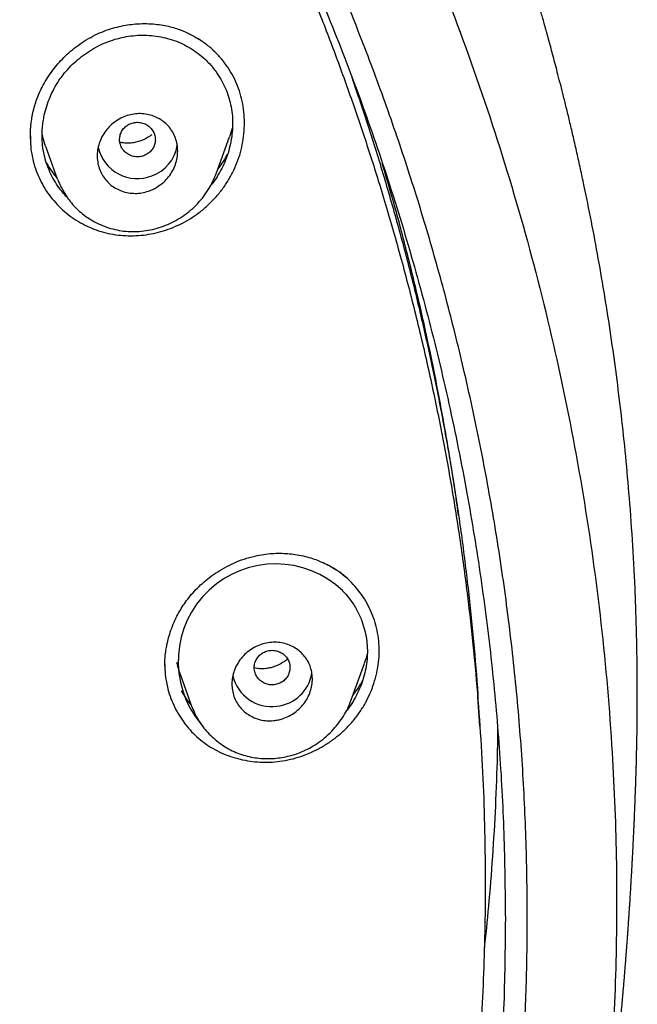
# Model space of a CAD drawing. Header units: millimetres. Extents: x 8 to 827, y 12 to 1643.
# Tile 118 of 134: x 505 to 519, y 1480 to 1502. Entities that reach past the tile are written whole.
import ezdxf

# ---------------------------------------------------------------- set-up
doc = ezdxf.new("R2010")
doc.units = ezdxf.units.MM

msp = doc.modelspace()

# ---------------------------------------------------------------- linework, layer by layer
at = {"color": 7, "linetype": 'Continuous', "lineweight": 30}
for p, q in [((505.067, 1499.25), (505.068, 1499.207)), ((509.23, 1498.44), (509.519, 1499.249)), ((505.404, 1499.037), (505.665, 1498.309)), ((505.678, 1498.294), (505.673, 1498.311)), ((505.678, 1498.304), (505.681, 1498.301)), ((509.224, 1498.442), (509.22, 1498.431)), ((509.223, 1498.43), (509.229, 1498.444)), ((512.243, 1486.662), (512.535, 1487.478)), ((508.411, 1487.256), (508.672, 1486.525)), ((508.634, 1486.578), (508.666, 1486.544)), ((512.241, 1486.663), (512.235, 1486.646)), ((512.236, 1486.645), (512.241, 1486.657)), ((515.118, 1486.076), (515.075, 1486.72)), ((508.686, 1486.496), (508.674, 1486.526)), ((518.615, 1485.163), (518.615, 1485.148))]:
    msp.add_line(p, q, dxfattribs=at)
for centre, radius, start, end in [((507.458, 1499.216), 0.902, 193.5133, 290.9201), ((507.486, 1499.198), 0.876, 289.5711, 350.6016), ((510.548, 1487.525), 2.177, 46.386, 219.6734), ((510.488, 1487.402), 0.886, 275.9712, 350.6064), ((510.464, 1487.41), 0.897, 193.3805, 277.4393)]:
    msp.add_arc(centre, radius, start, end, dxfattribs=at)
for points, knots in [([(518.615, 1485.143), (518.616, 1485.158), (518.617, 1485.191), (518.618, 1485.25), (518.62, 1485.333), (518.623, 1485.444), (518.626, 1485.587), (518.63, 1485.756), (518.633, 1485.95), (518.636, 1486.17), (518.638, 1486.415), (518.639, 1486.677), (518.639, 1486.956), (518.637, 1487.248), (518.634, 1487.562), (518.628, 1487.898), (518.619, 1488.255), (518.608, 1488.632), (518.585, 1489.253), (518.542, 1490.103), (518.469, 1491.132), (518.382, 1492.104), (518.285, 1493.021), (518.174, 1493.922), (518.051, 1494.805), (517.916, 1495.672), (517.77, 1496.521), (517.614, 1497.353), (517.478, 1498.022), (517.368, 1498.532), (517.29, 1498.887), (517.211, 1499.23), (517.135, 1499.556), (517.062, 1499.859), (516.992, 1500.14), (516.927, 1500.399), (516.866, 1500.635), (516.81, 1500.849), (516.759, 1501.041), (516.714, 1501.212), (516.677, 1501.346), (516.649, 1501.449), (516.628, 1501.525), (516.609, 1501.592), (516.594, 1501.647), (516.581, 1501.692), (516.568, 1501.741), (516.549, 1501.806), (516.523, 1501.899), (516.488, 1502.019), (516.446, 1502.167), (516.4, 1502.326), (516.35, 1502.494), (516.299, 1502.664), (516.245, 1502.843), (516.19, 1503.024), (516.057, 1503.454), (515.839, 1504.133), (515.524, 1505.06), (515.19, 1505.989), (514.882, 1506.8), (514.606, 1507.497), (514.366, 1508.084), (514.112, 1508.684), (513.843, 1509.298), (513.559, 1509.927), (513.241, 1510.608), (512.885, 1511.344), (512.487, 1512.135), (512.064, 1512.942), (511.655, 1513.694), (511.265, 1514.388), (510.897, 1515.021), (510.583, 1515.547), (510.33, 1515.961), (510.146, 1516.258), (509.967, 1516.543), (509.795, 1516.814), (509.616, 1517.092), (509.431, 1517.375), (509.243, 1517.66), (509.068, 1517.922), (508.905, 1518.162), (508.756, 1518.381), (508.62, 1518.578), (508.501, 1518.748), (508.399, 1518.895), (508.312, 1519.017), (508.237, 1519.123), (508.175, 1519.211), (508.124, 1519.283), (508.081, 1519.342), (508.041, 1519.397), (507.996, 1519.46), (507.94, 1519.539), (507.869, 1519.636), (507.785, 1519.751), (507.691, 1519.88), (507.56, 1520.058), (507.391, 1520.284), (507.182, 1520.563), (506.957, 1520.857), (506.717, 1521.168), (506.461, 1521.495), (506.189, 1521.837), (505.9, 1522.194), (505.594, 1522.566), (505.27, 1522.953), (504.928, 1523.354), (504.569, 1523.769), (504.116, 1524.28), (503.567, 1524.884), (502.917, 1525.577), (502.245, 1526.27), (501.552, 1526.961), (500.837, 1527.649), (500.094, 1528.341), (499.323, 1529.033), (498.527, 1529.723), (497.707, 1530.408), (496.863, 1531.087), (495.989, 1531.765), (495.217, 1532.34), (494.557, 1532.816), (494.025, 1533.192), (493.496, 1533.556), (492.98, 1533.904), (492.477, 1534.236), (491.987, 1534.552), (491.497, 1534.862), (491.007, 1535.165), (490.519, 1535.46), (490.049, 1535.739), (489.598, 1536.001), (489.161, 1536.25), (488.741, 1536.485), (488.336, 1536.707), (487.953, 1536.914), (487.592, 1537.105), (487.253, 1537.282), (486.936, 1537.445), (486.65, 1537.591), (486.392, 1537.72), (486.162, 1537.834), (485.951, 1537.937), (485.76, 1538.03), (485.589, 1538.113), (485.432, 1538.188), (485.291, 1538.255), (485.169, 1538.312), (485.078, 1538.355), (485.014, 1538.385), (484.974, 1538.404), (484.949, 1538.416), (484.937, 1538.421), (484.933, 1538.423), (484.931, 1538.424), (484.93, 1538.425), (484.924, 1538.427), (484.913, 1538.433), (484.891, 1538.443), (484.856, 1538.459), (484.805, 1538.483), (484.734, 1538.516), (484.641, 1538.559), (484.521, 1538.614), (484.374, 1538.681), (484.203, 1538.758), (484.009, 1538.845), (483.796, 1538.94), (483.566, 1539.041), (483.318, 1539.148), (483.05, 1539.263), (482.76, 1539.385), (482.451, 1539.514), (482.123, 1539.648), (481.776, 1539.788), (481.407, 1539.934), (481.015, 1540.086), (480.598, 1540.244), (480.156, 1540.408), (479.691, 1540.576), (479.204, 1540.748), (478.694, 1540.922), (478.161, 1541.1), (477.584, 1541.286), (476.96, 1541.48), (476.287, 1541.682), (475.585, 1541.883), (474.854, 1542.083), (474.093, 1542.281), (473.319, 1542.473), (472.532, 1542.656), (471.733, 1542.832), (470.908, 1543.002), (470.056, 1543.165), (469.228, 1543.312), (468.427, 1543.444), (467.659, 1543.56), (466.886, 1543.667), (466.115, 1543.764), (465.352, 1543.851), (464.552, 1543.932), (463.716, 1544.006), (462.846, 1544.07), (461.987, 1544.122), (461.058, 1544.165), (460.061, 1544.196), (459, 1544.211), (457.959, 1544.208), (456.938, 1544.188), (455.944, 1544.153), (454.977, 1544.103), (454.037, 1544.041), (453.118, 1543.966), (452.213, 1543.879), (451.324, 1543.781), (450.451, 1543.672), (449.599, 1543.553), (448.77, 1543.427), (447.963, 1543.293), (447.177, 1543.152), (446.415, 1543.005), (445.675, 1542.853), (444.957, 1542.697), (444.261, 1542.538), (443.586, 1542.375), (442.978, 1542.221), (442.434, 1542.078), (441.949, 1541.946), (441.478, 1541.814), (441.017, 1541.681), (440.485, 1541.522), (439.869, 1541.333), (439.163, 1541.107), (438.438, 1540.865), (437.695, 1540.606), (436.934, 1540.33), (436.168, 1540.04), (435.399, 1539.737), (434.626, 1539.421), (433.838, 1539.086), (433.038, 1538.732), (432.224, 1538.358), (431.398, 1537.963), (430.56, 1537.546), (429.74, 1537.123), (428.94, 1536.694), (428.16, 1536.262), (427.373, 1535.81), (426.579, 1535.338), (425.778, 1534.846), (424.972, 1534.332), (424.161, 1533.797), (423.347, 1533.24), (422.529, 1532.662), (421.709, 1532.06), (420.886, 1531.434), (420.122, 1530.832), (419.417, 1530.257), (418.77, 1529.714), (418.13, 1529.162), (417.507, 1528.608), (416.91, 1528.062), (416.34, 1527.526), (415.797, 1527.001), (415.28, 1526.489), (414.788, 1525.99), (414.324, 1525.507), (413.886, 1525.041), (413.473, 1524.593), (413.083, 1524.16), (412.71, 1523.738), (412.354, 1523.327), (412.015, 1522.929), (411.698, 1522.55), (411.402, 1522.189), (411.126, 1521.847), (410.869, 1521.526), (410.638, 1521.231), (410.431, 1520.964), (410.246, 1520.723), (410.076, 1520.499), (409.921, 1520.293), (409.781, 1520.105), (409.651, 1519.929), (409.533, 1519.768), (409.425, 1519.621), (409.347, 1519.512), (409.291, 1519.434), (409.254, 1519.383), (409.216, 1519.331), (409.174, 1519.272), (409.12, 1519.196), (409.052, 1519.1), (408.968, 1518.981), (408.87, 1518.842), (408.758, 1518.682), (408.633, 1518.502), (408.495, 1518.301), (408.344, 1518.079), (408.183, 1517.84), (408.014, 1517.586), (407.836, 1517.316), (407.647, 1517.026), (407.449, 1516.717), (407.241, 1516.387), (406.982, 1515.972), (406.682, 1515.479), (406.347, 1514.916), (405.99, 1514.298), (405.613, 1513.627), (405.221, 1512.903), (404.849, 1512.192), (404.493, 1511.49), (404.155, 1510.796), (403.832, 1510.112), (403.527, 1509.444), (403.24, 1508.79), (402.969, 1508.153), (402.713, 1507.53), (402.415, 1506.779), (402.08, 1505.894), (401.715, 1504.871), (401.461, 1504.113), (401.303, 1503.623), (401.232, 1503.399), (401.162, 1503.175), (401.093, 1502.952), (401.026, 1502.73), (400.964, 1502.523), (400.909, 1502.337), (400.863, 1502.177), (400.823, 1502.04), (400.79, 1501.925), (400.764, 1501.832), (400.744, 1501.762), (400.729, 1501.709), (400.715, 1501.659), (400.695, 1501.586), (400.665, 1501.478), (400.626, 1501.337), (400.583, 1501.177), (400.535, 1500.999), (400.482, 1500.798), (400.423, 1500.574), (400.359, 1500.324), (400.291, 1500.05), (400.218, 1499.751), (400.141, 1499.429), (400.052, 1499.047), (399.954, 1498.609), (399.849, 1498.123), (399.723, 1497.511), (399.58, 1496.77), (399.426, 1495.896), (399.284, 1495.003), (399.154, 1494.092), (399.037, 1493.163), (398.934, 1492.215), (398.846, 1491.25), (398.79, 1490.476), (398.755, 1489.9), (398.735, 1489.526), (398.718, 1489.15), (398.703, 1488.776), (398.691, 1488.411), (398.681, 1488.044), (398.674, 1487.681), (398.669, 1487.323), (398.667, 1486.991), (398.667, 1486.695), (398.668, 1486.432), (398.67, 1486.202), (398.672, 1485.993), (398.675, 1485.807), (398.678, 1485.651), (398.681, 1485.521), (398.683, 1485.417), (398.685, 1485.329), (398.687, 1485.256), (398.689, 1485.199), (398.69, 1485.165), (398.69, 1485.151)], [0, 0, 0, 0, 0.000224, 0.00053, 0.00092, 0.001546, 0.002312, 0.003218, 0.004264, 0.005451, 0.006778, 0.008245, 0.009716, 0.011305, 0.013013, 0.014838, 0.016782, 0.018845, 0.021009, 0.026938, 0.032761, 0.03787, 0.042896, 0.047838, 0.052695, 0.057469, 0.062159, 0.066766, 0.071289, 0.073292, 0.075279, 0.077217, 0.079036, 0.080732, 0.082304, 0.083754, 0.085079, 0.086281, 0.08736, 0.088318, 0.089153, 0.089633, 0.090061, 0.090436, 0.090755, 0.090996, 0.0912, 0.091572, 0.092098, 0.092777, 0.09361, 0.094596, 0.095478, 0.096455, 0.097484, 0.098514, 0.099546, 0.104806, 0.110107, 0.115448, 0.120832, 0.124176, 0.127593, 0.131111, 0.13473, 0.138449, 0.142269, 0.146899, 0.151668, 0.156577, 0.161625, 0.165485, 0.169423, 0.173439, 0.175359, 0.177252, 0.17906, 0.180783, 0.182423, 0.184391, 0.186222, 0.187916, 0.189472, 0.190891, 0.192173, 0.193317, 0.194236, 0.195043, 0.195736, 0.196316, 0.196783, 0.197148, 0.197489, 0.197879, 0.198396, 0.199038, 0.199806, 0.200686, 0.201612, 0.203358, 0.205223, 0.207206, 0.209308, 0.211528, 0.213868, 0.216326, 0.218903, 0.221598, 0.224413, 0.227346, 0.230398, 0.235346, 0.240417, 0.245613, 0.250781, 0.256066, 0.261468, 0.266985, 0.272618, 0.278264, 0.284021, 0.289889, 0.295869, 0.299337, 0.302828, 0.306234, 0.309532, 0.312722, 0.315804, 0.318777, 0.321924, 0.324939, 0.327824, 0.330578, 0.333201, 0.335773, 0.338207, 0.3405, 0.342654, 0.344669, 0.346544, 0.34828, 0.349749, 0.3511, 0.352334, 0.353451, 0.354451, 0.355334, 0.356194, 0.356904, 0.357462, 0.357781, 0.358015, 0.358164, 0.358207, 0.358221, 0.358229, 0.358238, 0.358253, 0.358324, 0.358446, 0.358621, 0.358933, 0.359338, 0.359836, 0.360554, 0.361406, 0.36239, 0.363507, 0.364758, 0.366055, 0.36747, 0.369003, 0.370654, 0.372423, 0.374274, 0.376239, 0.378318, 0.38051, 0.382864, 0.385335, 0.387925, 0.390632, 0.393457, 0.396401, 0.399462, 0.402993, 0.406669, 0.41049, 0.414456, 0.418567, 0.422823, 0.426968, 0.431242, 0.435644, 0.440176, 0.444836, 0.448819, 0.452891, 0.45699, 0.461043, 0.465052, 0.469015, 0.473627, 0.478177, 0.482664, 0.487089, 0.492729, 0.498264, 0.503694, 0.509016, 0.514231, 0.519249, 0.524164, 0.528976, 0.533685, 0.538385, 0.542978, 0.547464, 0.551843, 0.556116, 0.560282, 0.564342, 0.568286, 0.572125, 0.575858, 0.579485, 0.583006, 0.585698, 0.588325, 0.590886, 0.593382, 0.595849, 0.599614, 0.603498, 0.607502, 0.611626, 0.615869, 0.620232, 0.624509, 0.628893, 0.633386, 0.637987, 0.642695, 0.647512, 0.652438, 0.657471, 0.662084, 0.666784, 0.671572, 0.676447, 0.68141, 0.686461, 0.691599, 0.696814, 0.702117, 0.707507, 0.712984, 0.71855, 0.722984, 0.727473, 0.732009, 0.736457, 0.740762, 0.744926, 0.748947, 0.752825, 0.756561, 0.760153, 0.763542, 0.766794, 0.769908, 0.772884, 0.775824, 0.778617, 0.781262, 0.783759, 0.786108, 0.788309, 0.790363, 0.792116, 0.793745, 0.795249, 0.79663, 0.797886, 0.799019, 0.80014, 0.801105, 0.801945, 0.802303, 0.802637, 0.802967, 0.803334, 0.803804, 0.804452, 0.805233, 0.806146, 0.80719, 0.808367, 0.809675, 0.811115, 0.812687, 0.814303, 0.816039, 0.817893, 0.819867, 0.821959, 0.824171, 0.827748, 0.831266, 0.834725, 0.839262, 0.843692, 0.848014, 0.852228, 0.856416, 0.860493, 0.864457, 0.868309, 0.872048, 0.875674, 0.879214, 0.885144, 0.891023, 0.896852, 0.898128, 0.899401, 0.900672, 0.901941, 0.903207, 0.904433, 0.905463, 0.906366, 0.907141, 0.90779, 0.908311, 0.908708, 0.908975, 0.909213, 0.909546, 0.910216, 0.911045, 0.911919, 0.912919, 0.914046, 0.9153, 0.916706, 0.918243, 0.919912, 0.921711, 0.923642, 0.926314, 0.929024, 0.931764, 0.936506, 0.941337, 0.946258, 0.95127, 0.956371, 0.961562, 0.966843, 0.972214, 0.974243, 0.976284, 0.978337, 0.980402, 0.982404, 0.984299, 0.986395, 0.988343, 0.990142, 0.991793, 0.993164, 0.994413, 0.99554, 0.996543, 0.997425, 0.998065, 0.998621, 0.999092, 0.999479, 0.999781, 1, 1, 1, 1]), ([(458.653, 1539.656), (459.511, 1539.645), (461.226, 1539.624), (463.794, 1539.456), (466.353, 1539.188), (468.897, 1538.812), (471.422, 1538.332), (473.923, 1537.747), (476.533, 1537.021), (479.241, 1536.133), (482.032, 1535.062), (484.763, 1533.855), (487.427, 1532.517), (490.018, 1531.051), (492.41, 1529.537), (494.61, 1527.998), (496.628, 1526.455), (498.575, 1524.83), (500.447, 1523.124), (502.241, 1521.341), (503.952, 1519.484), (505.578, 1517.558), (507.118, 1515.565), (508.567, 1513.511), (509.923, 1511.398), (511.184, 1509.231), (512.347, 1507.014), (513.41, 1504.75), (514.423, 1502.315), (515.362, 1499.706), (516.204, 1496.921), (516.901, 1494.1), (517.45, 1491.249), (517.851, 1488.374), (518.089, 1485.621), (518.189, 1482.999), (518.17, 1480.513), (518.04, 1478.031), (517.798, 1475.556), (517.447, 1473.093), (516.986, 1470.647), (516.417, 1468.223), (515.74, 1465.824), (514.957, 1463.456), (514.069, 1461.123), (513.076, 1458.83), (511.98, 1456.58), (510.785, 1454.379), (509.42, 1452.11), (507.871, 1449.788), (506.119, 1447.432), (504.248, 1445.164), (502.259, 1442.992), (500.165, 1440.912), (498.68, 1439.615), (497.937, 1438.967)], [0, 0, 0, 0, 0.017859, 0.035717, 0.053574, 0.07143, 0.089287, 0.107143, 0.125, 0.145832, 0.166666, 0.1875, 0.208333, 0.229166, 0.249999, 0.267856, 0.285713, 0.303571, 0.321429, 0.339287, 0.357144, 0.375001, 0.392858, 0.410715, 0.428572, 0.446429, 0.464286, 0.482143, 0.500002, 0.520835, 0.541668, 0.562501, 0.583334, 0.604167, 0.624999, 0.642856, 0.660713, 0.678571, 0.696428, 0.714286, 0.732144, 0.750003, 0.76786, 0.785718, 0.803575, 0.821433, 0.839289, 0.857146, 0.875003, 0.895835, 0.916668, 0.9375, 0.958333, 0.979167, 1, 1, 1, 1]), ([(458.653, 1426.241), (459.26, 1426.246), (460.473, 1426.257), (462.289, 1426.343), (464.099, 1426.481), (465.903, 1426.674), (467.699, 1426.923), (469.487, 1427.226), (471.211, 1427.573), (472.87, 1427.957), (474.466, 1428.373), (476.046, 1428.833), (477.613, 1429.337), (479.165, 1429.885), (480.752, 1430.494), (482.369, 1431.17), (484.01, 1431.916), (485.621, 1432.71), (487.203, 1433.552), (488.757, 1434.441), (490.283, 1435.378), (491.739, 1436.336), (493.124, 1437.307), (494.438, 1438.286), (495.72, 1439.299), (496.971, 1440.348), (498.191, 1441.431), (499.413, 1442.581), (500.632, 1443.799), (501.843, 1445.088), (503.011, 1446.412), (504.135, 1447.772), (505.217, 1449.167), (506.257, 1450.6), (507.226, 1452.028), (508.126, 1453.442), (508.955, 1454.835), (509.74, 1456.247), (510.481, 1457.677), (511.179, 1459.127), (511.851, 1460.638), (512.493, 1462.21), (513.1, 1463.844), (513.653, 1465.496), (514.153, 1467.166), (514.599, 1468.854), (514.993, 1470.562), (515.323, 1472.237), (515.593, 1473.874), (515.808, 1475.465), (515.974, 1477.058), (516.093, 1478.654), (516.163, 1480.251), (516.187, 1481.896), (516.157, 1483.588), (516.071, 1485.324), (515.927, 1487.057), (515.726, 1488.79), (515.469, 1490.52), (515.155, 1492.247), (514.796, 1493.917), (514.398, 1495.526), (513.968, 1497.071), (513.492, 1498.6), (512.972, 1500.113), (512.407, 1501.61), (511.806, 1503.069), (511.172, 1504.49), (510.508, 1505.873), (509.803, 1507.238), (509.059, 1508.585), (508.275, 1509.916), (507.451, 1511.229), (506.589, 1512.521), (505.68, 1513.806), (504.724, 1515.081), (503.717, 1516.345), (502.674, 1517.58), (501.596, 1518.784), (500.481, 1519.959), (499.348, 1521.085), (498.2, 1522.164), (497.039, 1523.195), (495.847, 1524.197), (494.625, 1525.169), (493.371, 1526.11), (492.086, 1527.021), (490.777, 1527.897), (489.426, 1528.75), (488.037, 1529.575), (486.605, 1530.371), (485.152, 1531.127), (483.677, 1531.842), (482.18, 1532.516), (480.687, 1533.138), (479.199, 1533.709), (477.72, 1534.233), (476.224, 1534.717), (474.713, 1535.162), (473.185, 1535.568), (471.641, 1535.934), (470.085, 1536.26), (468.498, 1536.549), (466.884, 1536.799), (465.243, 1537.006), (463.599, 1537.167), (461.952, 1537.282), (460.303, 1537.354), (459.203, 1537.363), (458.653, 1537.367)], [0, 0, 0, 0, 0.010081, 0.020137, 0.030179, 0.040216, 0.050257, 0.060311, 0.070335, 0.079491, 0.088633, 0.097767, 0.1069, 0.116039, 0.125192, 0.135253, 0.145282, 0.155288, 0.16528, 0.175267, 0.185259, 0.195301, 0.204496, 0.213673, 0.222839, 0.232002, 0.241168, 0.250345, 0.260322, 0.270285, 0.280246, 0.290212, 0.300194, 0.310203, 0.320293, 0.329526, 0.338727, 0.347904, 0.357065, 0.366218, 0.375372, 0.385323, 0.395264, 0.405207, 0.415162, 0.425139, 0.435149, 0.445226, 0.454443, 0.463632, 0.472801, 0.481959, 0.491116, 0.500279, 0.510233, 0.520184, 0.530144, 0.540125, 0.550137, 0.560192, 0.570258, 0.579448, 0.588609, 0.59775, 0.60688, 0.616007, 0.625139, 0.633867, 0.642594, 0.651329, 0.660077, 0.668845, 0.677642, 0.686473, 0.695244, 0.704395, 0.713529, 0.722653, 0.731774, 0.740899, 0.750037, 0.758756, 0.767483, 0.776222, 0.78498, 0.793764, 0.802579, 0.811433, 0.820208, 0.829363, 0.838502, 0.847632, 0.856762, 0.865897, 0.875044, 0.883755, 0.89247, 0.901196, 0.909939, 0.918704, 0.927499, 0.936329, 0.945126, 0.954305, 0.963462, 0.972602, 0.981734, 0.990864, 1, 1, 1, 1]), ([(401.62, 1481.768), (401.628, 1482.441), (401.642, 1483.786), (401.761, 1485.8), (401.95, 1487.807), (402.217, 1489.806), (402.561, 1491.798), (402.971, 1493.741), (403.444, 1495.631), (403.972, 1497.466), (404.567, 1499.283), (405.227, 1501.082), (405.965, 1502.89), (406.781, 1504.701), (407.681, 1506.512), (408.65, 1508.291), (409.688, 1510.039), (410.795, 1511.754), (411.946, 1513.401), (413.132, 1514.976), (414.349, 1516.478), (415.618, 1517.939), (416.941, 1519.357), (418.337, 1520.754), (419.809, 1522.124), (421.356, 1523.464), (422.956, 1524.749), (424.609, 1525.981), (426.313, 1527.158), (428.027, 1528.253), (429.745, 1529.269), (431.461, 1530.207), (433.21, 1531.086), (434.991, 1531.907), (436.833, 1532.681), (438.735, 1533.404), (440.696, 1534.069), (442.687, 1534.666), (444.707, 1535.194), (446.753, 1535.652), (448.778, 1536.032), (450.77, 1536.337), (452.726, 1536.569), (454.685, 1536.736), (456.647, 1536.836), (458.654, 1536.871), (460.704, 1536.836), (462.794, 1536.726), (464.878, 1536.541), (466.956, 1536.282), (469.027, 1535.95), (471.043, 1535.552), (472.999, 1535.097), (474.893, 1534.589), (476.764, 1534.019), (478.611, 1533.388), (480.477, 1532.679), (482.358, 1531.89), (484.247, 1531.014), (486.1, 1530.073), (487.917, 1529.067), (489.697, 1527.995), (491.403, 1526.882), (493.033, 1525.736), (494.585, 1524.564), (496.089, 1523.345), (497.548, 1522.077), (498.991, 1520.732), (500.413, 1519.31), (501.808, 1517.806), (503.144, 1516.256), (504.421, 1514.658), (505.64, 1513.012), (506.776, 1511.353), (507.83, 1509.69), (508.802, 1508.029), (509.712, 1506.341), (510.561, 1504.623), (511.362, 1502.845), (512.11, 1501.007), (512.801, 1499.11), (513.419, 1497.19), (513.965, 1495.247), (514.439, 1493.278), (514.832, 1491.324), (515.148, 1489.392), (515.39, 1487.493), (515.561, 1485.588), (515.668, 1483.68), (515.681, 1482.405), (515.688, 1481.768)], [0, 0, 0, 0, 0.011674, 0.023319, 0.034953, 0.046594, 0.058259, 0.069953, 0.080961, 0.091959, 0.102962, 0.113984, 0.125039, 0.136637, 0.148231, 0.159838, 0.171475, 0.183157, 0.194877, 0.205905, 0.216918, 0.22793, 0.238954, 0.250002, 0.261585, 0.273174, 0.284784, 0.296429, 0.308126, 0.319837, 0.330846, 0.341843, 0.352841, 0.363852, 0.374887, 0.386465, 0.398061, 0.409688, 0.421363, 0.433098, 0.444853, 0.455881, 0.466873, 0.477842, 0.4888, 0.499758, 0.511447, 0.523122, 0.534797, 0.546486, 0.558206, 0.569931, 0.580933, 0.591898, 0.602839, 0.613767, 0.624694, 0.636409, 0.648098, 0.659775, 0.671455, 0.683154, 0.694888, 0.705917, 0.716904, 0.727863, 0.738806, 0.749745, 0.761427, 0.773085, 0.784734, 0.79639, 0.808067, 0.819807, 0.830858, 0.841874, 0.852868, 0.863854, 0.874847, 0.886477, 0.898088, 0.909698, 0.921323, 0.932981, 0.944738, 0.955821, 0.966873, 0.97791, 0.988948, 1, 1, 1, 1]), ([(506.195, 1512.18), (506.234, 1512.123), (506.513, 1511.713), (507.003, 1510.943), (507.666, 1509.867), (508.299, 1508.779), (508.908, 1507.676), (509.47, 1506.596), (509.99, 1505.544), (510.467, 1504.524), (510.921, 1503.496), (511.353, 1502.463), (511.761, 1501.423), (512.147, 1500.377), (512.51, 1499.325), (512.867, 1498.216), (513.213, 1497.05), (513.546, 1495.825), (513.849, 1494.592), (514.123, 1493.351), (514.369, 1492.102), (514.584, 1490.845), (514.764, 1489.615), (514.912, 1488.415), (515.03, 1487.247), (515.123, 1486.075), (515.189, 1484.9), (515.23, 1483.725), (515.235, 1482.941), (515.238, 1482.549)], [0, 0, 0, 0, 0.006534, 0.046926, 0.086657, 0.126467, 0.166388, 0.206436, 0.242234, 0.278005, 0.313688, 0.349264, 0.384768, 0.420215, 0.455619, 0.490997, 0.531413, 0.571835, 0.612284, 0.652781, 0.693367, 0.734063, 0.77485, 0.812304, 0.849804, 0.887337, 0.92489, 0.962449, 1, 1, 1, 1]), ([(506.517, 1501.524), (506.582, 1501.554), (506.71, 1501.613), (506.906, 1501.678), (507.096, 1501.725), (507.281, 1501.757), (507.47, 1501.776), (507.663, 1501.78), (507.855, 1501.768), (508.031, 1501.744), (508.19, 1501.711), (508.332, 1501.67), (508.457, 1501.625), (508.567, 1501.577), (508.67, 1501.527), (508.763, 1501.474), (508.843, 1501.424), (508.888, 1501.393), (508.907, 1501.38)], [0, 0, 0, 0, 0.083591, 0.163868, 0.240761, 0.314185, 0.384056, 0.466292, 0.542796, 0.613537, 0.678532, 0.737828, 0.791528, 0.839828, 0.882728, 0.931489, 0.970581, 1, 1, 1, 1]), ([(505.065, 1499.204), (505.065, 1499.206), (505.065, 1499.212), (505.065, 1499.232), (505.065, 1499.269), (505.066, 1499.331), (505.069, 1499.414), (505.078, 1499.518), (505.095, 1499.643), (505.122, 1499.788), (505.161, 1499.939), (505.211, 1500.092), (505.273, 1500.245), (505.351, 1500.405), (505.449, 1500.572), (505.561, 1500.732), (505.684, 1500.883), (505.817, 1501.025), (505.967, 1501.164), (506.133, 1501.296), (506.317, 1501.419), (506.449, 1501.489), (506.517, 1501.524)], [0, 0, 0, 0, 0.0027563, 0.0072729, 0.021746, 0.0435554, 0.0727365, 0.1093017, 0.1532426, 0.2045251, 0.2630835, 0.3151104, 0.3716909, 0.433082, 0.4994546, 0.5708493, 0.6341796, 0.7009443, 0.7710561, 0.8443853, 0.9207637, 1, 1, 1, 1]), ([(505.881, 1497.905), (505.856, 1497.931), (505.783, 1498.005), (505.679, 1498.145), (505.569, 1498.319), (505.48, 1498.505), (505.41, 1498.698), (505.36, 1498.897), (505.332, 1499.102), (505.326, 1499.286), (505.334, 1499.448), (505.35, 1499.589), (505.38, 1499.752), (505.429, 1499.934), (505.502, 1500.133), (505.594, 1500.325), (505.703, 1500.506), (505.829, 1500.676), (505.971, 1500.833), (506.127, 1500.977), (506.296, 1501.108), (506.476, 1501.222), (506.664, 1501.319), (506.858, 1501.398), (507.058, 1501.457), (507.262, 1501.498), (507.468, 1501.519), (507.675, 1501.52), (507.882, 1501.5), (508.086, 1501.462), (508.283, 1501.404), (508.473, 1501.327), (508.59, 1501.261), (508.649, 1501.227)], [0, 0, 0, 0, 0.017694, 0.051878, 0.086194, 0.11996, 0.15353, 0.187263, 0.220739, 0.254234, 0.27676, 0.299559, 0.322732, 0.35651, 0.390433, 0.424461, 0.458101, 0.491775, 0.525359, 0.559171, 0.593519, 0.627819, 0.661613, 0.695203, 0.728895, 0.762798, 0.796448, 0.830154, 0.864223, 0.898738, 0.932653, 0.966295, 1, 1, 1, 1]), ([(508.203, 1497.2), (508.278, 1497.231), (508.427, 1497.292), (508.64, 1497.412), (508.842, 1497.551), (509.032, 1497.71), (509.207, 1497.886), (509.363, 1498.077), (509.5, 1498.281), (509.617, 1498.497), (509.712, 1498.722), (509.783, 1498.956), (509.831, 1499.196), (509.854, 1499.441), (509.854, 1499.686), (509.829, 1499.927), (509.778, 1500.161), (509.703, 1500.387), (509.604, 1500.602), (509.483, 1500.805), (509.339, 1500.994), (509.175, 1501.167), (509.003, 1501.317), (508.88, 1501.398), (508.823, 1501.436)], [0, 0, 0, 0, 0.045553, 0.090892, 0.136462, 0.182703, 0.229059, 0.274712, 0.320114, 0.365721, 0.411344, 0.456722, 0.50235, 0.548716, 0.59534, 0.641028, 0.68629, 0.731648, 0.777159, 0.82246, 0.868068, 0.914489, 0.960569, 1, 1, 1, 1]), ([(508.649, 1501.227), (508.706, 1501.19), (508.82, 1501.116), (508.957, 1500.998), (509.069, 1500.885), (509.158, 1500.781), (509.253, 1500.653), (509.35, 1500.497), (509.44, 1500.312), (509.509, 1500.118), (509.558, 1499.918), (509.586, 1499.714), (509.593, 1499.506), (509.578, 1499.296), (509.543, 1499.087), (509.489, 1498.881), (509.416, 1498.682), (509.323, 1498.492), (509.216, 1498.312), (509.131, 1498.202), (509.09, 1498.149)], [0, 0, 0, 0, 0.058611, 0.117965, 0.157297, 0.196519, 0.235804, 0.295781, 0.354666, 0.413081, 0.471662, 0.530284, 0.588746, 0.647664, 0.707643, 0.767051, 0.825794, 0.884442, 0.943569, 1, 1, 1, 1]), ([(512.254, 1500.577), (512.377, 1500.214), (512.628, 1499.478), (512.974, 1498.359), (513.3, 1497.224), (513.598, 1496.089), (513.869, 1494.953), (514.115, 1493.818), (514.337, 1492.676), (514.535, 1491.519), (514.708, 1490.348), (514.858, 1489.163), (514.978, 1487.975), (515.049, 1487.16), (515.073, 1486.741), (515.074, 1486.72)], [0, 0, 0, 0, 0.080961, 0.164141, 0.247309, 0.330503, 0.412273, 0.494142, 0.576191, 0.658442, 0.742547, 0.826796, 0.911156, 0.995593, 1, 1, 1, 1]), ([(507.891, 1498.119), (507.862, 1498.102), (507.803, 1498.07), (507.693, 1498.026), (507.56, 1497.992), (507.409, 1497.979), (507.259, 1497.992), (507.117, 1498.028), (506.985, 1498.087), (506.866, 1498.166), (506.763, 1498.265), (506.678, 1498.381), (506.615, 1498.51), (506.573, 1498.651), (506.557, 1498.799), (506.566, 1498.952), (506.601, 1499.103), (506.663, 1499.249), (506.749, 1499.384), (506.856, 1499.504), (506.981, 1499.604), (507.119, 1499.682), (507.267, 1499.736), (507.418, 1499.765), (507.57, 1499.768), (507.717, 1499.746), (507.856, 1499.701), (507.983, 1499.634), (508.096, 1499.547), (508.193, 1499.442), (508.269, 1499.321), (508.325, 1499.186), (508.357, 1499.042), (508.364, 1498.892), (508.345, 1498.739), (508.3, 1498.59), (508.229, 1498.448), (508.135, 1498.319), (508.023, 1498.206), (507.935, 1498.148), (507.891, 1498.119)], [0, 0, 0, 0, 0.017723, 0.035446, 0.062718, 0.089988, 0.116528, 0.143065, 0.169015, 0.194961, 0.220696, 0.246429, 0.272425, 0.29842, 0.325065, 0.351712, 0.379119, 0.40653, 0.43445, 0.462374, 0.490316, 0.51826, 0.545744, 0.573226, 0.599993, 0.626757, 0.652857, 0.678955, 0.704704, 0.730451, 0.756314, 0.782176, 0.808592, 0.83501, 0.862191, 0.889376, 0.917042, 0.94471, 0.972354, 1, 1, 1, 1]), ([(507.602, 1498.825), (507.634, 1498.839), (507.697, 1498.868), (507.774, 1498.939), (507.83, 1499.025), (507.86, 1499.123), (507.863, 1499.225), (507.839, 1499.325), (507.789, 1499.414), (507.716, 1499.488), (507.627, 1499.543), (507.525, 1499.571), (507.42, 1499.574), (507.317, 1499.552), (507.224, 1499.503), (507.148, 1499.433), (507.091, 1499.346), (507.062, 1499.249), (507.058, 1499.147), (507.082, 1499.047), (507.133, 1498.958), (507.205, 1498.884), (507.294, 1498.829), (507.396, 1498.801), (507.502, 1498.796), (507.569, 1498.815), (507.602, 1498.825)], [0, 0, 0, 0, 0.041659, 0.083341, 0.125, 0.166659, 0.208341, 0.25, 0.291659, 0.333341, 0.375, 0.416659, 0.458341, 0.5, 0.541659, 0.583341, 0.625, 0.666659, 0.708341, 0.75, 0.791659, 0.833341, 0.875, 0.916659, 0.958341, 1, 1, 1, 1]), ([(509.588, 1499.491), (509.585, 1499.472), (509.568, 1499.39), (509.54, 1499.31), (509.518, 1499.249)], [0, 0, 0, 0, 0.228281, 1, 1, 1, 1]), ([(505.065, 1499.266), (505.066, 1499.208), (505.066, 1499.074), (505.093, 1498.867), (505.142, 1498.647), (505.214, 1498.435), (505.306, 1498.233), (505.418, 1498.04), (505.55, 1497.86), (505.7, 1497.694), (505.866, 1497.542), (506.044, 1497.41), (506.234, 1497.296), (506.435, 1497.201), (506.645, 1497.127), (506.861, 1497.075), (507.085, 1497.043), (507.313, 1497.033), (507.541, 1497.043), (507.766, 1497.074), (507.988, 1497.125), (508.131, 1497.175), (508.203, 1497.2)], [0, 0, 0, 0, 0.038849, 0.089404, 0.139551, 0.1898, 0.240066, 0.290207, 0.340728, 0.392121, 0.443152, 0.493579, 0.543872, 0.594504, 0.644631, 0.694836, 0.745589, 0.797349, 0.848489, 0.899029, 0.949391, 1, 1, 1, 1]), ([(505.405, 1499.037), (505.383, 1499.102), (505.351, 1499.196), (505.334, 1499.293), (505.329, 1499.323)], [0, 0, 0, 0, 0.699089, 1, 1, 1, 1]), ([(507.78, 1499.291), (507.758, 1499.275), (507.705, 1499.236), (507.614, 1499.187), (507.509, 1499.145), (507.4, 1499.117), (507.287, 1499.104), (507.177, 1499.107), (507.102, 1499.115), (507.069, 1499.125), (507.068, 1499.126)], [0, 0, 0, 0, 0.1062576, 0.2524229, 0.4000497, 0.5494087, 0.699669, 0.8496675, 0.9969032, 1, 1, 1, 1]), ([(509.263, 1498.532), (509.304, 1498.586), (509.383, 1498.689), (509.446, 1498.801), (509.475, 1498.854)], [0, 0, 0, 0, 0.531204, 1, 1, 1, 1]), ([(505.428, 1498.659), (505.466, 1498.594), (505.535, 1498.479), (505.619, 1498.377), (505.656, 1498.332)], [0, 0, 0, 0, 0.563958, 1, 1, 1, 1]), ([(514.641, 1490.773), (514.63, 1490.856), (514.569, 1491.33), (514.431, 1492.19), (514.226, 1493.357), (513.992, 1494.521), (513.733, 1495.683), (513.446, 1496.84), (513.18, 1497.832), (513, 1498.435), (512.934, 1498.657)], [0, 0, 0, 0, 0.03115, 0.177429, 0.324125, 0.471299, 0.618828, 0.766455, 0.913933, 1, 1, 1, 1]), ([(505.677, 1498.294), (505.689, 1498.263), (505.714, 1498.2), (505.762, 1498.104), (505.818, 1498.004), (505.89, 1497.89), (505.981, 1497.766), (506.099, 1497.639), (506.233, 1497.521), (506.382, 1497.415), (506.545, 1497.322), (506.721, 1497.244), (506.908, 1497.185), (507.102, 1497.144), (507.301, 1497.126), (507.502, 1497.13), (507.702, 1497.155), (507.899, 1497.201), (508.091, 1497.266), (508.277, 1497.352), (508.454, 1497.456), (508.621, 1497.578), (508.775, 1497.719), (508.915, 1497.877), (509.039, 1498.052), (509.145, 1498.236), (509.197, 1498.367), (509.223, 1498.43)], [0, 0, 0, 0, 0.021604, 0.0446, 0.069174, 0.095519, 0.132852, 0.171098, 0.210431, 0.250854, 0.292321, 0.334762, 0.378079, 0.421681, 0.465293, 0.508947, 0.552693, 0.596545, 0.640501, 0.684552, 0.728703, 0.773066, 0.817854, 0.86322, 0.90922, 0.955882, 1, 1, 1, 1]), ([(508.073, 1487.417), (508.073, 1487.447), (508.073, 1487.515), (508.079, 1487.635), (508.095, 1487.767), (508.121, 1487.908), (508.157, 1488.057), (508.209, 1488.225), (508.273, 1488.386), (508.345, 1488.537), (508.42, 1488.674), (508.509, 1488.814), (508.614, 1488.955), (508.735, 1489.096), (508.875, 1489.235), (509.033, 1489.37), (509.21, 1489.499), (509.405, 1489.618), (509.617, 1489.724), (509.846, 1489.815), (510.006, 1489.857), (510.087, 1489.878)], [0, 0, 0, 0, 0.03008, 0.066556, 0.109817, 0.147802, 0.192386, 0.243585, 0.301344, 0.343451, 0.388385, 0.436098, 0.486591, 0.540131, 0.596807, 0.656632, 0.719572, 0.785542, 0.854401, 0.925959, 1, 1, 1, 1]), ([(510.087, 1489.878), (510.153, 1489.892), (510.281, 1489.918), (510.471, 1489.936), (510.652, 1489.941), (510.823, 1489.933), (510.995, 1489.914), (511.166, 1489.882), (511.332, 1489.838), (511.481, 1489.787), (511.623, 1489.728), (511.757, 1489.661), (511.877, 1489.589), (511.966, 1489.528), (512.029, 1489.48), (512.073, 1489.445), (512.105, 1489.418), (512.121, 1489.403), (512.128, 1489.397)], [0, 0, 0, 0, 0.089374, 0.174817, 0.256262, 0.33363, 0.406846, 0.49243, 0.57136, 0.643608, 0.709184, 0.7863, 0.851751, 0.905739, 0.93882, 0.965546, 0.985924, 1, 1, 1, 1]), ([(510.647, 1485.29), (510.726, 1485.303), (510.884, 1485.329), (511.116, 1485.396), (511.343, 1485.485), (511.563, 1485.596), (511.773, 1485.727), (511.97, 1485.876), (512.15, 1486.043), (512.314, 1486.226), (512.459, 1486.423), (512.584, 1486.634), (512.688, 1486.856), (512.769, 1487.089), (512.828, 1487.327), (512.863, 1487.567), (512.871, 1487.806), (512.853, 1488.042), (512.811, 1488.274), (512.744, 1488.5), (512.653, 1488.716), (512.538, 1488.922), (512.403, 1489.114), (512.249, 1489.289), (512.077, 1489.446), (511.899, 1489.578), (511.772, 1489.648), (511.714, 1489.68)], [0, 0, 0, 0, 0.0400846, 0.0799802, 0.1200793, 0.1607687, 0.2015598, 0.2417325, 0.2816834, 0.3218154, 0.3619607, 0.4018912, 0.442042, 0.482841, 0.5238681, 0.5640714, 0.603899, 0.6438115, 0.6838591, 0.723722, 0.7638547, 0.8047027, 0.8452505, 0.8852898, 0.9252486, 0.9655575, 1, 1, 1, 1]), ([(512.049, 1489.101), (512.095, 1489.052), (512.186, 1488.954), (512.289, 1488.807), (512.368, 1488.672), (512.428, 1488.551), (512.488, 1488.404), (512.543, 1488.231), (512.584, 1488.03), (512.604, 1487.826), (512.602, 1487.621), (512.579, 1487.415), (512.535, 1487.212), (512.47, 1487.011), (512.386, 1486.816), (512.284, 1486.629), (512.198, 1486.495), (512.142, 1486.428), (512.131, 1486.415)], [0, 0, 0, 0, 0.0697886, 0.1404611, 0.1872946, 0.2339957, 0.2807734, 0.3521882, 0.4223027, 0.4918573, 0.5616104, 0.6314117, 0.7010225, 0.7711774, 0.8425944, 0.9133318, 0.9832772, 1, 1, 1, 1]), ([(510.701, 1486.239), (510.669, 1486.23), (510.605, 1486.212), (510.489, 1486.195), (510.354, 1486.192), (510.206, 1486.215), (510.066, 1486.261), (509.939, 1486.329), (509.827, 1486.416), (509.732, 1486.521), (509.657, 1486.641), (509.604, 1486.772), (509.575, 1486.913), (509.569, 1487.059), (509.589, 1487.207), (509.635, 1487.353), (509.706, 1487.492), (509.8, 1487.619), (509.914, 1487.731), (510.046, 1487.823), (510.19, 1487.891), (510.341, 1487.936), (510.496, 1487.954), (510.647, 1487.947), (510.793, 1487.915), (510.928, 1487.861), (511.05, 1487.785), (511.156, 1487.691), (511.243, 1487.58), (511.31, 1487.456), (511.354, 1487.32), (511.375, 1487.177), (511.371, 1487.03), (511.341, 1486.882), (511.285, 1486.738), (511.206, 1486.603), (511.104, 1486.482), (510.983, 1486.378), (510.848, 1486.294), (510.75, 1486.258), (510.701, 1486.239)], [0, 0, 0, 0, 0.017723, 0.035446, 0.062718, 0.089988, 0.116528, 0.143065, 0.169015, 0.194961, 0.220696, 0.246429, 0.272425, 0.29842, 0.325065, 0.351712, 0.379119, 0.40653, 0.43445, 0.462374, 0.490316, 0.51826, 0.545744, 0.573226, 0.599993, 0.626757, 0.652857, 0.678955, 0.704704, 0.730451, 0.756314, 0.782176, 0.808592, 0.83501, 0.862191, 0.889376, 0.917042, 0.94471, 0.972354, 1, 1, 1, 1]), ([(510.52, 1487), (510.555, 1487.007), (510.623, 1487.021), (510.715, 1487.072), (510.791, 1487.143), (510.844, 1487.231), (510.872, 1487.329), (510.874, 1487.431), (510.847, 1487.53), (510.795, 1487.618), (510.722, 1487.692), (510.631, 1487.743), (510.529, 1487.77), (510.423, 1487.772), (510.321, 1487.746), (510.229, 1487.696), (510.153, 1487.625), (510.1, 1487.537), (510.072, 1487.439), (510.07, 1487.337), (510.097, 1487.238), (510.149, 1487.149), (510.222, 1487.076), (510.314, 1487.025), (510.415, 1486.996), (510.485, 1486.999), (510.52, 1487)], [0, 0, 0, 0, 0.041659, 0.083341, 0.125, 0.166659, 0.208341, 0.25, 0.291659, 0.333341, 0.375, 0.416659, 0.458341, 0.5, 0.541659, 0.583341, 0.625, 0.666659, 0.708341, 0.75, 0.791659, 0.833341, 0.875, 0.916659, 0.958341, 1, 1, 1, 1]), ([(512.599, 1487.699), (512.588, 1487.652), (512.571, 1487.577), (512.543, 1487.506), (512.532, 1487.479)], [0, 0, 0, 0, 0.6292593, 1, 1, 1, 1]), ([(508.075, 1487.451), (508.074, 1487.434), (508.071, 1487.342), (508.088, 1487.177), (508.125, 1486.958), (508.187, 1486.746), (508.269, 1486.541), (508.373, 1486.344), (508.494, 1486.159), (508.633, 1485.989), (508.787, 1485.835), (508.956, 1485.697), (509.139, 1485.577), (509.333, 1485.477), (509.54, 1485.395), (509.755, 1485.333), (509.976, 1485.29), (510.199, 1485.269), (510.423, 1485.266), (510.573, 1485.282), (510.647, 1485.29)], [0, 0, 0, 0, 0.013396, 0.071012, 0.128647, 0.18614, 0.244068, 0.302996, 0.361509, 0.41933, 0.476996, 0.535051, 0.592529, 0.650094, 0.708289, 0.767638, 0.826275, 0.884225, 0.94197, 1, 1, 1, 1]), ([(508.414, 1487.256), (508.405, 1487.277), (508.374, 1487.356), (508.356, 1487.44), (508.342, 1487.501)], [0, 0, 0, 0, 0.260642, 1, 1, 1, 1]), ([(510.816, 1487.575), (510.8, 1487.562), (510.756, 1487.524), (510.675, 1487.473), (510.574, 1487.424), (510.468, 1487.387), (510.359, 1487.363), (510.246, 1487.355), (510.15, 1487.359), (510.095, 1487.371), (510.076, 1487.376)], [0, 0, 0, 0, 0.0733205, 0.2108084, 0.3484995, 0.4866392, 0.6254151, 0.7674461, 0.9179363, 1, 1, 1, 1]), ([(512.282, 1486.77), (512.298, 1486.791), (512.364, 1486.872), (512.435, 1486.98), (512.482, 1487.07), (512.493, 1487.092)], [0, 0, 0, 0, 0.205299, 0.808425, 1, 1, 1, 1]), ([(508.439, 1486.868), (508.46, 1486.83), (508.517, 1486.728), (508.589, 1486.636), (508.634, 1486.578)], [0, 0, 0, 0, 0.373137, 1, 1, 1, 1]), ([(508.684, 1486.496), (508.706, 1486.441), (508.751, 1486.331), (508.84, 1486.176), (508.945, 1486.03), (509.065, 1485.895), (509.198, 1485.771), (509.343, 1485.661), (509.498, 1485.566), (509.661, 1485.487), (509.829, 1485.426), (510.002, 1485.383), (510.175, 1485.357), (510.349, 1485.347), (510.522, 1485.353), (510.692, 1485.374), (510.858, 1485.408), (511.022, 1485.457), (511.186, 1485.522), (511.354, 1485.607), (511.523, 1485.715), (511.691, 1485.848), (511.839, 1485.994), (511.966, 1486.147), (512.072, 1486.301), (512.166, 1486.468), (512.213, 1486.587), (512.236, 1486.645)], [0, 0, 0, 0, 0.03843, 0.077158, 0.116369, 0.156032, 0.196096, 0.236511, 0.277176, 0.317453, 0.357168, 0.396344, 0.435025, 0.473234, 0.510974, 0.548243, 0.585039, 0.621404, 0.659262, 0.699775, 0.743068, 0.789208, 0.838225, 0.876894, 0.917194, 0.959144, 1, 1, 1, 1]), ([(515.513, 1485.997), (515.512, 1485.854), (515.507, 1485.332), (515.474, 1484.433), (515.413, 1483.303), (515.327, 1482.224), (515.261, 1481.495), (515.219, 1481.142), (515.216, 1481.116)], [0, 0, 0, 0, 0.088077, 0.320344, 0.551614, 0.781994, 0.984075, 1, 1, 1, 1]), ([(517.374, 1472.771), (517.379, 1472.801), (517.388, 1472.856), (517.402, 1472.939), (517.416, 1473.017), (517.427, 1473.084), (517.436, 1473.139), (517.444, 1473.185), (517.45, 1473.225), (517.456, 1473.259), (517.462, 1473.292), (517.468, 1473.332), (517.476, 1473.381), (517.486, 1473.438), (517.495, 1473.495), (517.504, 1473.549), (517.512, 1473.598), (517.519, 1473.645), (517.527, 1473.693), (517.536, 1473.747), (517.546, 1473.809), (517.556, 1473.878), (517.567, 1473.943), (517.576, 1473.999), (517.583, 1474.045), (517.59, 1474.088), (517.596, 1474.133), (517.604, 1474.182), (517.613, 1474.24), (517.623, 1474.302), (517.632, 1474.361), (517.639, 1474.411), (517.646, 1474.456), (517.653, 1474.503), (517.661, 1474.554), (517.67, 1474.614), (517.68, 1474.681), (517.69, 1474.75), (517.7, 1474.812), (517.707, 1474.864), (517.714, 1474.913), (517.722, 1474.967), (517.732, 1475.034), (517.744, 1475.115), (517.756, 1475.198), (517.766, 1475.271), (517.775, 1475.336), (517.785, 1475.405), (517.796, 1475.486), (517.808, 1475.566), (517.817, 1475.636), (517.825, 1475.691), (517.832, 1475.74), (517.839, 1475.791), (517.847, 1475.851), (517.856, 1475.918), (517.865, 1475.986), (517.874, 1476.05), (517.881, 1476.106), (517.888, 1476.155), (517.894, 1476.206), (517.902, 1476.265), (517.911, 1476.333), (517.919, 1476.4), (517.927, 1476.461), (517.934, 1476.513), (517.94, 1476.559), (517.946, 1476.603), (517.952, 1476.652), (517.959, 1476.713), (517.968, 1476.782), (517.977, 1476.85), (517.984, 1476.911), (517.991, 1476.963), (517.996, 1477.008), (518.001, 1477.049), (518.006, 1477.094), (518.013, 1477.148), (518.02, 1477.206), (518.027, 1477.266), (518.034, 1477.322), (518.04, 1477.375), (518.046, 1477.422), (518.051, 1477.465), (518.056, 1477.51), (518.062, 1477.562), (518.069, 1477.62), (518.076, 1477.682), (518.083, 1477.74), (518.089, 1477.794), (518.094, 1477.84), (518.099, 1477.882), (518.103, 1477.925), (518.109, 1477.974), (518.115, 1478.032), (518.122, 1478.092), (518.128, 1478.148), (518.133, 1478.194), (518.137, 1478.233), (518.141, 1478.269), (518.145, 1478.304), (518.149, 1478.343), (518.154, 1478.39), (518.16, 1478.448), (518.167, 1478.512), (518.173, 1478.573), (518.179, 1478.625), (518.184, 1478.671), (518.188, 1478.715), (518.193, 1478.761), (518.198, 1478.813), (518.205, 1478.878), (518.212, 1478.947), (518.218, 1479.011), (518.223, 1479.061), (518.227, 1479.104), (518.231, 1479.145), (518.235, 1479.186), (518.24, 1479.23), (518.244, 1479.278), (518.25, 1479.333), (518.255, 1479.387), (518.259, 1479.435), (518.263, 1479.475), (518.266, 1479.508), (518.269, 1479.539), (518.272, 1479.572), (518.275, 1479.607), (518.279, 1479.647), (518.283, 1479.694), (518.288, 1479.749), (518.294, 1479.807), (518.299, 1479.861), (518.303, 1479.907), (518.306, 1479.946), (518.309, 1479.982), (518.313, 1480.021), (518.316, 1480.063), (518.321, 1480.112), (518.326, 1480.17), (518.331, 1480.232), (518.336, 1480.291), (518.34, 1480.339), (518.344, 1480.38), (518.347, 1480.419), (518.351, 1480.463), (518.355, 1480.518), (518.361, 1480.585), (518.366, 1480.657), (518.372, 1480.726), (518.377, 1480.783), (518.38, 1480.831), (518.384, 1480.879), (518.388, 1480.933), (518.394, 1481.003), (518.4, 1481.085), (518.406, 1481.169), (518.412, 1481.24), (518.416, 1481.304), (518.421, 1481.374), (518.428, 1481.458), (518.433, 1481.538), (518.438, 1481.606), (518.441, 1481.654), (518.444, 1481.696), (518.447, 1481.739), (518.45, 1481.787), (518.454, 1481.841), (518.458, 1481.901), (518.463, 1481.967), (518.467, 1482.03), (518.47, 1482.087), (518.474, 1482.136), (518.477, 1482.186), (518.48, 1482.244), (518.484, 1482.308), (518.489, 1482.377), (518.493, 1482.444), (518.496, 1482.503), (518.499, 1482.554), (518.502, 1482.603), (518.505, 1482.659), (518.509, 1482.722), (518.513, 1482.791), (518.517, 1482.86), (518.52, 1482.923), (518.523, 1482.976), (518.526, 1483.025), (518.529, 1483.079), (518.532, 1483.14), (518.536, 1483.208), (518.539, 1483.278), (518.543, 1483.342), (518.545, 1483.394), (518.547, 1483.439), (518.55, 1483.485), (518.552, 1483.538), (518.555, 1483.597), (518.559, 1483.684), (518.564, 1483.784), (518.569, 1483.897), (518.574, 1484.014), (518.579, 1484.14), (518.584, 1484.26), (518.589, 1484.373), (518.593, 1484.493), (518.597, 1484.603), (518.6, 1484.686), (518.602, 1484.737), (518.604, 1484.787), (518.606, 1484.843), (518.608, 1484.907), (518.61, 1484.977), (518.612, 1485.044), (518.614, 1485.101), (518.615, 1485.134), (518.615, 1485.148)], [0, 0, 0, 0, 0.008212, 0.0152178, 0.021042, 0.0259522, 0.0301836, 0.0338815, 0.0372938, 0.039778, 0.0422644, 0.0454634, 0.0494502, 0.0542249, 0.0592047, 0.0634309, 0.0674212, 0.0711459, 0.0749305, 0.0791071, 0.0842228, 0.0900375, 0.0958386, 0.1001813, 0.1035213, 0.1071618, 0.1105496, 0.114418, 0.1191871, 0.1246924, 0.1295457, 0.1334508, 0.1369467, 0.1405702, 0.1447119, 0.1494469, 0.1550546, 0.1611627, 0.1662403, 0.1701365, 0.1737727, 0.1781126, 0.1831599, 0.1902814, 0.1976596, 0.2033847, 0.2079051, 0.2134959, 0.220268, 0.2275017, 0.2328895, 0.2373135, 0.240853, 0.2448485, 0.2497765, 0.2554305, 0.261036, 0.2663644, 0.2708943, 0.2745831, 0.2783597, 0.2831881, 0.2889895, 0.2946879, 0.2995112, 0.3037852, 0.3074516, 0.3106304, 0.3144918, 0.3193326, 0.3254549, 0.3310483, 0.3359161, 0.3401619, 0.3437998, 0.346643, 0.3502547, 0.354649, 0.359687, 0.3643069, 0.3691883, 0.3733971, 0.3771217, 0.3805239, 0.3838879, 0.3880674, 0.3930579, 0.3979499, 0.403049, 0.4071908, 0.4109335, 0.4143007, 0.4173831, 0.4213383, 0.4261662, 0.4314459, 0.4359644, 0.4395218, 0.4426141, 0.4455162, 0.4482281, 0.4510902, 0.4548859, 0.4596349, 0.4652164, 0.4702628, 0.4744049, 0.4779654, 0.4814283, 0.4849124, 0.4890899, 0.4941825, 0.5006133, 0.5057749, 0.5096111, 0.5127281, 0.5160597, 0.5196165, 0.5227378, 0.5266398, 0.5313153, 0.5358907, 0.5397665, 0.5429427, 0.5454405, 0.5478367, 0.5505169, 0.553371, 0.5564605, 0.5602146, 0.5647157, 0.5695758, 0.5741557, 0.5778585, 0.5807351, 0.5835861, 0.5866882, 0.5900413, 0.5938811, 0.5985045, 0.6039849, 0.6087955, 0.6126983, 0.6157392, 0.6187739, 0.6221251, 0.6265791, 0.6319123, 0.6382387, 0.6439811, 0.6484869, 0.6519787, 0.6558039, 0.6601212, 0.6650656, 0.6727633, 0.6799153, 0.6851584, 0.6899192, 0.6955908, 0.7023074, 0.7100575, 0.714759, 0.7186011, 0.721735, 0.7251532, 0.7290366, 0.733387, 0.7382189, 0.7435154, 0.7490584, 0.7535329, 0.7571377, 0.761157, 0.7658212, 0.7709903, 0.7766614, 0.7823641, 0.7871091, 0.7909379, 0.7947401, 0.7992252, 0.80437, 0.8099811, 0.8158712, 0.820981, 0.825097, 0.8287431, 0.8330622, 0.8380917, 0.8436073, 0.8494501, 0.8548071, 0.8588712, 0.8622078, 0.8658516, 0.8701152, 0.8749629, 0.8801043, 0.8909826, 0.8987697, 0.908026, 0.9192512, 0.9291291, 0.9367878, 0.9469787, 0.9582336, 0.9630425, 0.9669447, 0.9707265, 0.9752875, 0.980601, 0.986229, 0.991963, 0.9966503, 1, 1, 1, 1]), ([(515.238, 1482.549), (515.236, 1482.193), (515.232, 1481.482), (515.197, 1480.418), (515.159, 1479.592), (515.125, 1479.121), (515.116, 1479.002)], [0, 0, 0, 0, 0.300756, 0.600636, 0.899758, 1, 1, 1, 1]), ([(515.688, 1481.768), (515.681, 1481.096), (515.666, 1479.753), (515.547, 1477.741), (515.357, 1475.735), (515.088, 1473.733), (514.744, 1471.736), (514.332, 1469.788), (513.859, 1467.893), (513.33, 1466.056), (512.736, 1464.239), (512.076, 1462.443), (511.339, 1460.638), (510.522, 1458.828), (509.622, 1457.018), (508.653, 1455.24), (507.615, 1453.492), (506.508, 1451.777), (505.357, 1450.131), (504.17, 1448.556), (502.954, 1447.054), (501.685, 1445.594), (500.363, 1444.176), (498.966, 1442.78), (497.494, 1441.409), (495.945, 1440.069), (494.341, 1438.782), (492.682, 1437.546), (490.972, 1436.367), (489.254, 1435.27), (487.536, 1434.255), (485.823, 1433.32), (484.08, 1432.443), (482.306, 1431.625), (480.47, 1430.853), (478.571, 1430.132), (476.61, 1429.466), (474.619, 1428.869), (472.599, 1428.341), (470.554, 1427.882), (468.53, 1427.503), (466.537, 1427.198), (464.581, 1426.966), (462.622, 1426.8), (460.661, 1426.7), (458.653, 1426.664), (456.603, 1426.699), (454.513, 1426.809), (452.429, 1426.994), (450.35, 1427.253), (448.28, 1427.585), (446.264, 1427.983), (444.307, 1428.438), (442.413, 1428.946), (440.543, 1429.516), (438.696, 1430.147), (436.83, 1430.856), (434.949, 1431.645), (433.06, 1432.52), (431.208, 1433.461), (429.391, 1434.467), (427.612, 1435.539), (425.905, 1436.651), (424.275, 1437.797), (422.722, 1438.97), (421.217, 1440.19), (419.758, 1441.458), (418.315, 1442.803), (416.893, 1444.226), (415.498, 1445.728), (414.163, 1447.278), (412.886, 1448.875), (411.668, 1450.52), (410.532, 1452.178), (409.477, 1453.842), (408.505, 1455.503), (407.595, 1457.192), (406.747, 1458.91), (405.946, 1460.69), (405.196, 1462.531), (404.504, 1464.431), (403.885, 1466.351), (403.34, 1468.291), (402.866, 1470.256), (402.474, 1472.205), (402.158, 1474.133), (401.918, 1476.033), (401.747, 1477.938), (401.64, 1479.851), (401.627, 1481.128), (401.62, 1481.768)], [0, 0, 0, 0, 0.011647, 0.023279, 0.034914, 0.046569, 0.058262, 0.069997, 0.081033, 0.092045, 0.103046, 0.114051, 0.125075, 0.136674, 0.148268, 0.159874, 0.171507, 0.183184, 0.194903, 0.205931, 0.216944, 0.227954, 0.238974, 0.250018, 0.2616, 0.2732, 0.284834, 0.296518, 0.308264, 0.319998, 0.330999, 0.341975, 0.352941, 0.363907, 0.374886, 0.386463, 0.398058, 0.409684, 0.421356, 0.433089, 0.444843, 0.455871, 0.466863, 0.477832, 0.488791, 0.499751, 0.51144, 0.523115, 0.53479, 0.54648, 0.558201, 0.569925, 0.580927, 0.591892, 0.602833, 0.61376, 0.624687, 0.6364, 0.648087, 0.659761, 0.671439, 0.683135, 0.694871, 0.705904, 0.716895, 0.727858, 0.738804, 0.749746, 0.761426, 0.773081, 0.784724, 0.796373, 0.808043, 0.819784, 0.830839, 0.841857, 0.852852, 0.863839, 0.87483, 0.886496, 0.898127, 0.909738, 0.921348, 0.932974, 0.944696, 0.955762, 0.96681, 0.977856, 0.988914, 1, 1, 1, 1])]:
    msp.add_open_spline(points, degree=3, knots=knots, dxfattribs=at)

doc.saveas('drawing.dxf')
